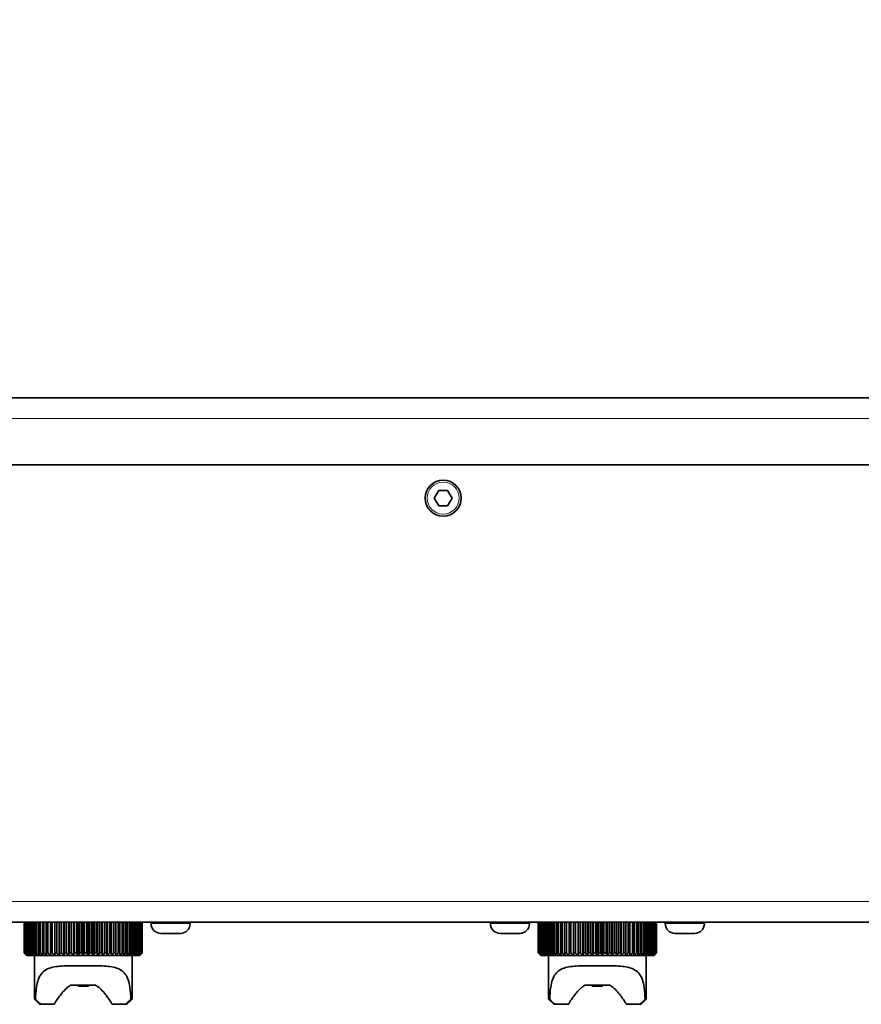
# Model space of a CAD drawing. Header units: millimetres. Extents: x 0 to 7128, y 0 to 5040.
# Tile 131 of 215: x 2258 to 2340, y 3915 to 4011. Entities that reach past the tile are written whole.
import ezdxf

# ---------------------------------------------------------------- set-up
doc = ezdxf.new("R2010")
doc.units = ezdxf.units.MM
doc.header["$LTSCALE"] = 12
doc.layers.add('Quote(ISO)', color=7, linetype='Continuous', lineweight=25, true_color=0x80ff00)
doc.layers.add('Spigoli tangenti visibili(ISO)', color=7, linetype='Continuous', lineweight=15, true_color=0x00803f)
doc.layers.add('Spigoli visibili(ISO)', color=7, linetype='Continuous', lineweight=35)
doc.styles.add('Corrente-BSI', font='arial.ttf')
doc.dimstyles.new('DEFAULT-ISO', dxfattribs={"dimscale": 12, "dimtxt": 3.5, "dimasz": 2.5, "dimexe": 1, "dimexo": 1, "dimgap": 0.762, "dimtad": 1, "dimtoh": 1, "dimrnd": 1e-08, "dimtxsty": 'Corrente-BSI', "dimcen": 0.09, "dimdle": 10, "dimclrd": 7, "dimclre": 7, "dimclrt": 7, "dimazin": 2, "dimtfac": 0.571429, "dimtmove": 0, "dimatfit": 3, "dimfxl": 1, "dimtolj": 1, "dimlwd": 5, "dimlwe": 5, "dimarcsym": 0})

# ---------------------------------------------------------------- blocks, each defined once
blk = doc.blocks.new('*D41')
at = {"layer": 'Defpoints', "color": 0, "linetype": 'Continuous', "transparency": 16777216}
for p in [(2528.216, 4576.753), (1422.047, 4196.283), (2528.216, 3952.753)]:
    blk.add_point(p, dxfattribs=at)
at = {"layer": 'Quote(ISO)', "color": 7, "linetype": 'Continuous', "lineweight": 5, "transparency": 16777216}
for p, q in [((1422.047, 4208.283), (1422.047, 4588.753)), ((2528.216, 3964.753), (2528.216, 4588.753)), ((1452.047, 4576.753), (2498.216, 4576.753))]:
    blk.add_line(p, q, dxfattribs=at)
at = {"layer": 'Quote(ISO)', "color": 7, "linetype": 'Continuous', "transparency": 16777216}
for points in [[(1452.047, 4581.753), (1452.047, 4571.753), (1422.047, 4576.753)], [(2498.216, 4581.753), (2498.216, 4571.753), (2528.216, 4576.753)]]:
    blk.add_solid(points, dxfattribs=at)
at = {"layer": 'Quote(ISO)', "color": 7, "linetype": 'Continuous', "lineweight": 9, "transparency": 16777216, "insert": (1975.131, 4648.515), "char_height": 42, "attachment_point": 5, "style": 'Corrente-BSI'}
blk.add_mtext('\\A1; \\fArial|b0|i0;2500mm\\P\\fArial|b0|i0;Room to be left for Sprayheads extraction', dxfattribs=at)

msp = doc.modelspace()

# ---------------------------------------------------------------- linework, layer by layer
at = {"layer": 'Spigoli tangenti visibili(ISO)'}
for p, q in [((2381.297, 3972.033), (2005.297, 3972.033)), ((2408.547, 3925.033), (1497.047, 3925.033)), ((2271.147, 3922.883), (2274.947, 3922.883)), ((2304.147, 3922.883), (2307.947, 3922.883)), ((2321.147, 3922.883), (2324.947, 3922.883))]:
    msp.add_line(p, q, dxfattribs=at)
msp.add_circle((2299.547, 3964.283), 1.55, dxfattribs=at)
at = {"layer": 'Spigoli visibili(ISO)'}
for p, q in [((2381.297, 3974.033), (2005.297, 3974.033)), ((2379.797, 3967.533), (2006.797, 3967.533)), ((2298.681, 3964.283), (2299.114, 3965.033)), ((2299.114, 3963.533), (2298.681, 3964.283)), ((2299.114, 3965.033), (2299.98, 3965.033)), ((2299.98, 3965.033), (2300.413, 3964.283)), ((2300.413, 3964.283), (2299.98, 3963.533)), ((2299.98, 3963.533), (2299.114, 3963.533)), ((2408.547, 3923.033), (1497.047, 3923.033)), ((2258.798, 3923.033), (2258.798, 3920.033)), ((2258.807, 3920.033), (2258.807, 3923.033)), ((2258.832, 3923.033), (2258.832, 3920.033)), ((2258.859, 3920.033), (2258.859, 3923.033)), ((2258.909, 3923.033), (2258.909, 3920.033)), ((2258.953, 3920.033), (2258.953, 3923.033)), ((2259.029, 3923.033), (2259.029, 3920.033)), ((2259.091, 3920.033), (2259.091, 3923.033)), ((2259.191, 3923.033), (2259.191, 3920.033)), ((2259.27, 3920.033), (2259.27, 3923.033)), ((2259.394, 3923.033), (2259.394, 3920.033)), ((2259.489, 3920.033), (2259.489, 3923.033)), ((2259.636, 3923.033), (2259.636, 3920.033)), ((2259.747, 3920.033), (2259.747, 3923.033)), ((2259.916, 3923.033), (2259.916, 3920.033)), ((2260.041, 3920.033), (2260.041, 3923.033)), ((2260.23, 3923.033), (2260.23, 3920.033)), ((2260.369, 3920.033), (2260.369, 3923.033)), ((2260.578, 3923.033), (2260.578, 3920.033)), ((2260.73, 3920.033), (2260.73, 3923.033)), ((2260.956, 3923.033), (2260.956, 3920.033)), ((2261.119, 3920.033), (2261.119, 3923.033)), ((2261.361, 3923.033), (2261.361, 3920.033)), ((2261.534, 3920.033), (2261.534, 3923.033)), ((2261.79, 3923.033), (2261.79, 3920.033)), ((2261.973, 3920.033), (2261.973, 3923.033)), ((2262.222, 3919.783), (2262.222, 3923.033)), ((2262.24, 3923.033), (2262.24, 3920.033)), ((2262.43, 3920.033), (2262.43, 3923.033)), ((2262.666, 3919.783), (2262.666, 3923.033)), ((2262.708, 3923.033), (2262.708, 3920.033)), ((2262.905, 3920.033), (2262.905, 3923.033)), ((2263.123, 3919.783), (2263.123, 3923.033)), ((2263.19, 3923.033), (2263.19, 3920.033)), ((2263.391, 3920.033), (2263.391, 3923.033)), ((2263.592, 3919.783), (2263.592, 3923.033)), ((2263.682, 3923.033), (2263.682, 3920.033)), ((2263.886, 3920.033), (2263.886, 3923.033)), ((2264.067, 3919.783), (2264.067, 3923.033)), ((2264.181, 3923.033), (2264.181, 3920.033)), ((2264.387, 3920.033), (2264.387, 3923.033)), ((2264.547, 3919.783), (2264.547, 3923.033)), ((2264.682, 3923.033), (2264.682, 3920.033)), ((2264.888, 3920.033), (2264.888, 3923.033)), ((2265.026, 3919.783), (2265.026, 3923.033)), ((2265.183, 3923.033), (2265.183, 3920.033)), ((2265.387, 3920.033), (2265.387, 3923.033)), ((2265.502, 3919.783), (2265.502, 3923.033)), ((2265.678, 3923.033), (2265.678, 3920.033)), ((2265.88, 3920.033), (2265.88, 3923.033)), ((2265.97, 3919.783), (2265.97, 3923.033)), ((2266.165, 3923.033), (2266.165, 3920.033)), ((2266.362, 3920.033), (2266.362, 3923.033)), ((2266.428, 3919.783), (2266.428, 3923.033)), ((2266.64, 3923.033), (2266.64, 3920.033)), ((2266.831, 3920.033), (2266.831, 3923.033)), ((2266.871, 3919.783), (2266.871, 3923.033)), ((2267.099, 3923.033), (2267.099, 3920.033)), ((2267.282, 3920.033), (2267.282, 3923.033)), ((2267.297, 3919.783), (2267.297, 3923.033)), ((2267.538, 3923.033), (2267.538, 3920.033)), ((2267.712, 3920.033), (2267.712, 3923.033)), ((2267.955, 3923.033), (2267.955, 3920.033)), ((2268.119, 3920.033), (2268.119, 3923.033)), ((2268.346, 3923.033), (2268.346, 3920.033)), ((2268.498, 3920.033), (2268.498, 3923.033)), ((2268.707, 3923.033), (2268.707, 3920.033)), ((2268.847, 3920.033), (2268.847, 3923.033)), ((2269.037, 3923.033), (2269.037, 3920.033)), ((2269.163, 3920.033), (2269.163, 3923.033)), ((2269.333, 3923.033), (2269.333, 3920.033)), ((2269.444, 3920.033), (2269.444, 3923.033)), ((2269.593, 3923.033), (2269.593, 3920.033)), ((2269.688, 3920.033), (2269.688, 3923.033)), ((2269.814, 3923.033), (2269.814, 3920.033)), ((2269.893, 3920.033), (2269.893, 3923.033)), ((2269.995, 3923.033), (2269.995, 3920.033)), ((2270.057, 3920.033), (2270.057, 3923.033)), ((2270.134, 3923.033), (2270.134, 3920.033)), ((2270.179, 3920.033), (2270.179, 3923.033)), ((2270.231, 3923.033), (2270.231, 3920.033)), ((2270.259, 3920.033), (2270.259, 3923.033)), ((2270.285, 3923.033), (2270.285, 3920.033)), ((2270.295, 3923.033), (2270.295, 3920.033)), ((2270.295, 3920.033), (2270.295, 3923.033)), ((2271.147, 3922.883), (2271.147, 3923.033)), ((2274.947, 3922.883), (2274.947, 3923.033)), ((2304.147, 3922.883), (2304.147, 3923.033)), ((2307.947, 3922.883), (2307.947, 3923.033)), ((2308.798, 3923.033), (2308.798, 3920.033)), ((2308.807, 3920.033), (2308.807, 3923.033)), ((2308.832, 3923.033), (2308.832, 3920.033)), ((2308.859, 3920.033), (2308.859, 3923.033)), ((2308.909, 3923.033), (2308.909, 3920.033)), ((2308.953, 3920.033), (2308.953, 3923.033)), ((2309.029, 3923.033), (2309.029, 3920.033)), ((2309.091, 3920.033), (2309.091, 3923.033)), ((2309.191, 3923.033), (2309.191, 3920.033)), ((2309.27, 3920.033), (2309.27, 3923.033)), ((2309.394, 3923.033), (2309.394, 3920.033)), ((2309.489, 3920.033), (2309.489, 3923.033)), ((2309.636, 3923.033), (2309.636, 3920.033)), ((2309.747, 3920.033), (2309.747, 3923.033)), ((2309.916, 3923.033), (2309.916, 3920.033)), ((2310.041, 3920.033), (2310.041, 3923.033)), ((2310.23, 3923.033), (2310.23, 3920.033)), ((2310.369, 3920.033), (2310.369, 3923.033)), ((2310.578, 3923.033), (2310.578, 3920.033)), ((2310.73, 3920.033), (2310.73, 3923.033)), ((2310.956, 3923.033), (2310.956, 3920.033)), ((2311.119, 3920.033), (2311.119, 3923.033)), ((2311.361, 3923.033), (2311.361, 3920.033)), ((2311.534, 3920.033), (2311.534, 3923.033)), ((2311.79, 3923.033), (2311.79, 3920.033)), ((2311.973, 3920.033), (2311.973, 3923.033)), ((2312.222, 3919.783), (2312.222, 3923.033)), ((2312.24, 3923.033), (2312.24, 3920.033)), ((2312.43, 3920.033), (2312.43, 3923.033)), ((2312.666, 3919.783), (2312.666, 3923.033)), ((2312.708, 3923.033), (2312.708, 3920.033)), ((2312.905, 3920.033), (2312.905, 3923.033)), ((2313.123, 3919.783), (2313.123, 3923.033)), ((2313.19, 3923.033), (2313.19, 3920.033)), ((2313.391, 3920.033), (2313.391, 3923.033)), ((2313.592, 3919.783), (2313.592, 3923.033)), ((2313.682, 3923.033), (2313.682, 3920.033)), ((2313.886, 3920.033), (2313.886, 3923.033)), ((2314.067, 3919.783), (2314.067, 3923.033)), ((2314.181, 3923.033), (2314.181, 3920.033)), ((2314.387, 3920.033), (2314.387, 3923.033)), ((2314.547, 3919.783), (2314.547, 3923.033)), ((2314.682, 3923.033), (2314.682, 3920.033)), ((2314.888, 3920.033), (2314.888, 3923.033)), ((2315.026, 3919.783), (2315.026, 3923.033)), ((2315.183, 3923.033), (2315.183, 3920.033)), ((2315.387, 3920.033), (2315.387, 3923.033)), ((2315.502, 3919.783), (2315.502, 3923.033)), ((2315.678, 3923.033), (2315.678, 3920.033)), ((2315.88, 3920.033), (2315.88, 3923.033)), ((2315.97, 3919.783), (2315.97, 3923.033)), ((2316.165, 3923.033), (2316.165, 3920.033)), ((2316.362, 3920.033), (2316.362, 3923.033)), ((2316.428, 3919.783), (2316.428, 3923.033)), ((2316.64, 3923.033), (2316.64, 3920.033)), ((2316.831, 3920.033), (2316.831, 3923.033)), ((2316.871, 3919.783), (2316.871, 3923.033)), ((2317.099, 3923.033), (2317.099, 3920.033)), ((2317.282, 3920.033), (2317.282, 3923.033)), ((2317.297, 3919.783), (2317.297, 3923.033)), ((2317.538, 3923.033), (2317.538, 3920.033)), ((2317.712, 3920.033), (2317.712, 3923.033)), ((2317.955, 3923.033), (2317.955, 3920.033)), ((2318.119, 3920.033), (2318.119, 3923.033)), ((2318.346, 3923.033), (2318.346, 3920.033)), ((2318.498, 3920.033), (2318.498, 3923.033)), ((2318.707, 3923.033), (2318.707, 3920.033)), ((2318.847, 3920.033), (2318.847, 3923.033)), ((2319.037, 3923.033), (2319.037, 3920.033)), ((2319.163, 3920.033), (2319.163, 3923.033)), ((2319.333, 3923.033), (2319.333, 3920.033)), ((2319.444, 3920.033), (2319.444, 3923.033)), ((2319.593, 3923.033), (2319.593, 3920.033)), ((2319.688, 3920.033), (2319.688, 3923.033)), ((2319.814, 3923.033), (2319.814, 3920.033)), ((2319.893, 3920.033), (2319.893, 3923.033)), ((2319.995, 3923.033), (2319.995, 3920.033)), ((2320.057, 3920.033), (2320.057, 3923.033)), ((2320.134, 3923.033), (2320.134, 3920.033)), ((2320.179, 3920.033), (2320.179, 3923.033)), ((2320.231, 3923.033), (2320.231, 3920.033)), ((2320.259, 3920.033), (2320.259, 3923.033)), ((2320.285, 3923.033), (2320.285, 3920.033)), ((2320.295, 3923.033), (2320.295, 3920.033)), ((2320.295, 3920.033), (2320.295, 3923.033)), ((2321.147, 3922.883), (2321.147, 3923.033)), ((2324.947, 3922.883), (2324.947, 3923.033)), ((2273.997, 3921.933), (2272.097, 3921.933)), ((2306.997, 3921.933), (2305.097, 3921.933)), ((2323.997, 3921.933), (2322.097, 3921.933)), ((2258.798, 3920.033), (2258.807, 3920.033)), ((2258.832, 3920.033), (2258.859, 3920.033)), ((2258.909, 3920.033), (2258.953, 3920.033)), ((2259.029, 3920.033), (2259.091, 3920.033)), ((2259.191, 3920.033), (2259.27, 3920.033)), ((2259.394, 3920.033), (2259.489, 3920.033)), ((2259.636, 3920.033), (2259.747, 3920.033)), ((2259.916, 3920.033), (2260.041, 3920.033)), ((2260.23, 3920.033), (2260.369, 3920.033)), ((2260.578, 3920.033), (2260.73, 3920.033)), ((2260.956, 3920.033), (2261.119, 3920.033)), ((2261.361, 3920.033), (2261.534, 3920.033)), ((2261.79, 3920.033), (2261.973, 3920.033)), ((2262.24, 3920.033), (2262.43, 3920.033)), ((2262.708, 3920.033), (2262.905, 3920.033)), ((2263.19, 3920.033), (2263.391, 3920.033)), ((2263.682, 3920.033), (2263.886, 3920.033)), ((2264.181, 3920.033), (2264.387, 3920.033)), ((2264.682, 3920.033), (2264.888, 3920.033)), ((2265.183, 3920.033), (2265.387, 3920.033)), ((2265.678, 3920.033), (2265.88, 3920.033)), ((2266.165, 3920.033), (2266.362, 3920.033)), ((2266.64, 3920.033), (2266.831, 3920.033)), ((2267.099, 3920.033), (2267.282, 3920.033)), ((2267.538, 3920.033), (2267.712, 3920.033)), ((2267.955, 3920.033), (2268.119, 3920.033)), ((2268.346, 3920.033), (2268.498, 3920.033)), ((2268.707, 3920.033), (2268.847, 3920.033)), ((2269.037, 3920.033), (2269.163, 3920.033)), ((2269.333, 3920.033), (2269.444, 3920.033)), ((2269.593, 3920.033), (2269.688, 3920.033)), ((2269.814, 3920.033), (2269.893, 3920.033)), ((2269.995, 3920.033), (2270.057, 3920.033)), ((2270.134, 3920.033), (2270.179, 3920.033)), ((2270.231, 3920.033), (2270.259, 3920.033)), ((2270.285, 3920.033), (2270.295, 3920.033)), ((2308.798, 3920.033), (2308.807, 3920.033)), ((2308.832, 3920.033), (2308.859, 3920.033)), ((2308.909, 3920.033), (2308.953, 3920.033)), ((2309.029, 3920.033), (2309.091, 3920.033)), ((2309.191, 3920.033), (2309.27, 3920.033)), ((2309.394, 3920.033), (2309.489, 3920.033)), ((2309.636, 3920.033), (2309.747, 3920.033)), ((2309.916, 3920.033), (2310.041, 3920.033)), ((2310.23, 3920.033), (2310.369, 3920.033)), ((2310.578, 3920.033), (2310.73, 3920.033)), ((2310.956, 3920.033), (2311.119, 3920.033)), ((2311.361, 3920.033), (2311.534, 3920.033)), ((2311.79, 3920.033), (2311.973, 3920.033)), ((2312.24, 3920.033), (2312.43, 3920.033)), ((2312.708, 3920.033), (2312.905, 3920.033)), ((2313.19, 3920.033), (2313.391, 3920.033)), ((2313.682, 3920.033), (2313.886, 3920.033)), ((2314.181, 3920.033), (2314.387, 3920.033)), ((2314.682, 3920.033), (2314.888, 3920.033)), ((2315.183, 3920.033), (2315.387, 3920.033)), ((2315.678, 3920.033), (2315.88, 3920.033)), ((2316.165, 3920.033), (2316.362, 3920.033)), ((2316.64, 3920.033), (2316.831, 3920.033)), ((2317.099, 3920.033), (2317.282, 3920.033)), ((2317.538, 3920.033), (2317.712, 3920.033)), ((2317.955, 3920.033), (2318.119, 3920.033)), ((2318.346, 3920.033), (2318.498, 3920.033)), ((2318.707, 3920.033), (2318.847, 3920.033)), ((2319.037, 3920.033), (2319.163, 3920.033)), ((2319.333, 3920.033), (2319.444, 3920.033)), ((2319.593, 3920.033), (2319.688, 3920.033)), ((2319.814, 3920.033), (2319.893, 3920.033)), ((2319.995, 3920.033), (2320.057, 3920.033)), ((2320.134, 3920.033), (2320.179, 3920.033)), ((2320.231, 3920.033), (2320.259, 3920.033)), ((2320.285, 3920.033), (2320.295, 3920.033)), ((2259.068, 3919.783), (2259.047, 3919.783)), ((2259.13, 3919.783), (2259.068, 3919.783)), ((2259.234, 3919.783), (2259.13, 3919.783)), ((2259.379, 3919.783), (2259.234, 3919.783)), ((2259.562, 3919.783), (2259.379, 3919.783)), ((2259.784, 3919.783), (2259.562, 3919.783)), ((2260.041, 3919.783), (2259.784, 3919.783)), ((2259.797, 3919.783), (2259.797, 3915.533)), ((2260.334, 3919.783), (2260.041, 3919.783)), ((2260.658, 3919.783), (2260.334, 3919.783)), ((2261.011, 3919.783), (2260.658, 3919.783)), ((2261.392, 3919.783), (2261.011, 3919.783)), ((2261.797, 3919.783), (2261.392, 3919.783)), ((2262.222, 3919.783), (2261.797, 3919.783)), ((2262.666, 3919.783), (2262.222, 3919.783)), ((2263.123, 3919.783), (2262.666, 3919.783)), ((2263.592, 3919.783), (2263.123, 3919.783)), ((2264.067, 3919.783), (2263.592, 3919.783)), ((2264.547, 3919.783), (2264.067, 3919.783)), ((2265.026, 3919.783), (2264.547, 3919.783)), ((2265.502, 3919.783), (2265.026, 3919.783)), ((2265.97, 3919.783), (2265.502, 3919.783)), ((2266.428, 3919.783), (2265.97, 3919.783)), ((2266.871, 3919.783), (2266.428, 3919.783)), ((2267.297, 3919.783), (2266.871, 3919.783)), ((2267.701, 3919.783), (2267.297, 3919.783)), ((2268.082, 3919.783), (2267.701, 3919.783)), ((2268.436, 3919.783), (2268.082, 3919.783)), ((2268.76, 3919.783), (2268.436, 3919.783)), ((2269.052, 3919.783), (2268.76, 3919.783)), ((2269.31, 3919.783), (2269.052, 3919.783)), ((2269.297, 3919.783), (2269.297, 3915.533)), ((2269.532, 3919.783), (2269.31, 3919.783)), ((2269.715, 3919.783), (2269.532, 3919.783)), ((2269.859, 3919.783), (2269.715, 3919.783)), ((2269.963, 3919.783), (2269.859, 3919.783)), ((2270.026, 3919.783), (2269.963, 3919.783)), ((2270.047, 3919.783), (2270.026, 3919.783)), ((2309.068, 3919.783), (2309.047, 3919.783)), ((2309.13, 3919.783), (2309.068, 3919.783)), ((2309.234, 3919.783), (2309.13, 3919.783)), ((2309.379, 3919.783), (2309.234, 3919.783)), ((2309.562, 3919.783), (2309.379, 3919.783)), ((2309.784, 3919.783), (2309.562, 3919.783)), ((2310.041, 3919.783), (2309.784, 3919.783)), ((2309.797, 3919.783), (2309.797, 3915.533)), ((2310.334, 3919.783), (2310.041, 3919.783)), ((2310.658, 3919.783), (2310.334, 3919.783)), ((2311.011, 3919.783), (2310.658, 3919.783)), ((2311.392, 3919.783), (2311.011, 3919.783)), ((2311.797, 3919.783), (2311.392, 3919.783)), ((2312.222, 3919.783), (2311.797, 3919.783)), ((2312.666, 3919.783), (2312.222, 3919.783)), ((2313.123, 3919.783), (2312.666, 3919.783)), ((2313.592, 3919.783), (2313.123, 3919.783)), ((2314.067, 3919.783), (2313.592, 3919.783)), ((2314.547, 3919.783), (2314.067, 3919.783)), ((2315.026, 3919.783), (2314.547, 3919.783)), ((2315.502, 3919.783), (2315.026, 3919.783)), ((2315.97, 3919.783), (2315.502, 3919.783)), ((2316.428, 3919.783), (2315.97, 3919.783)), ((2316.871, 3919.783), (2316.428, 3919.783)), ((2317.297, 3919.783), (2316.871, 3919.783)), ((2317.701, 3919.783), (2317.297, 3919.783)), ((2318.082, 3919.783), (2317.701, 3919.783)), ((2318.436, 3919.783), (2318.082, 3919.783)), ((2318.76, 3919.783), (2318.436, 3919.783)), ((2319.052, 3919.783), (2318.76, 3919.783)), ((2319.31, 3919.783), (2319.052, 3919.783)), ((2319.297, 3919.783), (2319.297, 3915.533)), ((2319.532, 3919.783), (2319.31, 3919.783)), ((2319.715, 3919.783), (2319.532, 3919.783)), ((2319.859, 3919.783), (2319.715, 3919.783)), ((2319.963, 3919.783), (2319.859, 3919.783)), ((2320.026, 3919.783), (2319.963, 3919.783)), ((2320.047, 3919.783), (2320.026, 3919.783)), ((2265.779, 3916.883), (2263.315, 3916.883)), ((2264.047, 3916.783), (2264.047, 3916.883)), ((2264.047, 3916.783), (2265.047, 3916.783)), ((2265.047, 3916.783), (2265.047, 3916.883)), ((2315.779, 3916.883), (2313.315, 3916.883)), ((2314.047, 3916.783), (2314.047, 3916.883)), ((2314.047, 3916.783), (2315.047, 3916.783)), ((2315.047, 3916.783), (2315.047, 3916.883)), ((2259.797, 3915.533), (2259.911, 3915.533)), ((2260.297, 3915.033), (2259.797, 3915.533)), ((2268.797, 3915.033), (2269.297, 3915.533)), ((2269.183, 3915.533), (2269.297, 3915.533)), ((2309.797, 3915.533), (2309.911, 3915.533)), ((2310.297, 3915.033), (2309.797, 3915.533)), ((2318.797, 3915.033), (2319.297, 3915.533)), ((2319.183, 3915.533), (2319.297, 3915.533)), ((2260.416, 3915.033), (2260.297, 3915.033)), ((2261.718, 3915.033), (2260.416, 3915.033)), ((2268.678, 3915.033), (2267.375, 3915.033)), ((2268.797, 3915.033), (2268.678, 3915.033)), ((2310.416, 3915.033), (2310.297, 3915.033)), ((2311.718, 3915.033), (2310.416, 3915.033)), ((2318.678, 3915.033), (2317.375, 3915.033)), ((2318.797, 3915.033), (2318.678, 3915.033))]:
    msp.add_line(p, q, dxfattribs=at)
msp.add_circle((2299.547, 3964.283), 1.75, dxfattribs=at)
for centre, start, end in [((2272.097, 3922.883), 180, 270), ((2273.997, 3922.883), 270, 0), ((2305.097, 3922.883), 180, 270), ((2306.997, 3922.883), 270, 0), ((2322.097, 3922.883), 180, 270), ((2323.997, 3922.883), 270, 0)]:
    msp.add_arc(centre, 0.95, start, end, dxfattribs=at)
for points, weights in [([(2258.798, 3920.033), (2258.925, 3919.904), (2259.047, 3919.783)], [1.02783003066, 1.02443298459, 1.02040153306]), ([(2259.068, 3919.783), (2258.94, 3919.904), (2258.807, 3920.033)], [1.02194507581, 1.02622534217, 1.02981488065]), ([(2258.832, 3920.033), (2258.953, 3919.904), (2259.068, 3919.783)], [1.02783003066, 1.02443298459, 1.02040153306]), ([(2259.13, 3919.783), (2258.997, 3919.904), (2258.859, 3920.033)], [1.02194507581, 1.02622534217, 1.02981488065]), ([(2258.909, 3920.033), (2259.022, 3919.904), (2259.13, 3919.783)], [1.02783003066, 1.02443298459, 1.02040153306]), ([(2259.234, 3919.783), (2259.097, 3919.904), (2258.953, 3920.033)], [1.02194507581, 1.02622534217, 1.02981488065]), ([(2259.029, 3920.033), (2259.134, 3919.904), (2259.234, 3919.783)], [1.02783003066, 1.02443298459, 1.02040153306]), ([(2259.379, 3919.783), (2259.238, 3919.904), (2259.091, 3920.033)], [1.02194507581, 1.02622534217, 1.02981488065]), ([(2259.191, 3920.033), (2259.287, 3919.904), (2259.379, 3919.783)], [1.02783003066, 1.02443298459, 1.02040153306]), ([(2259.562, 3919.783), (2259.419, 3919.904), (2259.27, 3920.033)], [1.02194507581, 1.02622534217, 1.02981488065]), ([(2259.394, 3920.033), (2259.48, 3919.904), (2259.562, 3919.783)], [1.02783003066, 1.02443298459, 1.02040153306]), ([(2259.784, 3919.783), (2259.64, 3919.904), (2259.489, 3920.033)], [1.02194507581, 1.02622534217, 1.02981488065]), ([(2259.636, 3920.033), (2259.712, 3919.904), (2259.784, 3919.783)], [1.02783003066, 1.02443298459, 1.02040153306]), ([(2260.041, 3919.783), (2259.897, 3919.904), (2259.747, 3920.033)], [1.02194507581, 1.02622534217, 1.02981488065]), ([(2259.916, 3920.033), (2259.98, 3919.904), (2260.041, 3919.783)], [1.02783003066, 1.02443298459, 1.02040153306]), ([(2260.334, 3919.783), (2260.19, 3919.904), (2260.041, 3920.033)], [1.02194507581, 1.02622534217, 1.02981488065]), ([(2260.23, 3920.033), (2260.283, 3919.904), (2260.334, 3919.783)], [1.02783003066, 1.02443298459, 1.02040153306]), ([(2260.658, 3919.783), (2260.517, 3919.904), (2260.369, 3920.033)], [1.02194507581, 1.02622534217, 1.02981488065]), ([(2260.578, 3920.033), (2260.619, 3919.904), (2260.658, 3919.783)], [1.02783003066, 1.02443298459, 1.02040153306]), ([(2261.011, 3919.783), (2260.874, 3919.904), (2260.73, 3920.033)], [1.02194507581, 1.02622534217, 1.02981488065]), ([(2260.956, 3920.033), (2260.984, 3919.904), (2261.011, 3919.783)], [1.02783003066, 1.02443298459, 1.02040153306]), ([(2261.392, 3919.783), (2261.259, 3919.904), (2261.119, 3920.033)], [1.02194507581, 1.02622534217, 1.02981488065]), ([(2261.361, 3920.033), (2261.377, 3919.904), (2261.392, 3919.783)], [1.02783003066, 1.02443298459, 1.02040153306]), ([(2261.797, 3919.783), (2261.668, 3919.904), (2261.534, 3920.033)], [1.02194507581, 1.02622534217, 1.02981488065]), ([(2261.79, 3920.033), (2261.793, 3919.904), (2261.797, 3919.783)], [1.02783003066, 1.02443298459, 1.02040153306]), ([(2262.222, 3919.783), (2262.1, 3919.904), (2261.973, 3920.033)], [1.02194507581, 1.02622534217, 1.02981488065]), ([(2262.24, 3920.033), (2262.231, 3919.904), (2262.222, 3919.783)], [1.02783003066, 1.02443298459, 1.02040153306]), ([(2262.666, 3919.783), (2262.551, 3919.904), (2262.43, 3920.033)], [1.02194507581, 1.02622534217, 1.02981488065]), ([(2262.708, 3920.033), (2262.686, 3919.904), (2262.666, 3919.783)], [1.02783003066, 1.02443298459, 1.02040153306]), ([(2263.123, 3919.783), (2263.016, 3919.904), (2262.905, 3920.033)], [1.02194507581, 1.02622534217, 1.02981488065]), ([(2263.19, 3920.033), (2263.156, 3919.904), (2263.123, 3919.783)], [1.02783003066, 1.02443298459, 1.02040153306]), ([(2263.592, 3919.783), (2263.494, 3919.904), (2263.391, 3920.033)], [1.02194507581, 1.02622534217, 1.02981488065]), ([(2263.682, 3920.033), (2263.636, 3919.904), (2263.592, 3919.783)], [1.02783003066, 1.02443298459, 1.02040153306]), ([(2264.067, 3919.783), (2263.979, 3919.904), (2263.886, 3920.033)], [1.02194507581, 1.02622534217, 1.02981488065]), ([(2264.181, 3920.033), (2264.123, 3919.904), (2264.067, 3919.783)], [1.02783003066, 1.02443298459, 1.02040153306]), ([(2264.547, 3919.783), (2264.469, 3919.904), (2264.387, 3920.033)], [1.02194507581, 1.02622534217, 1.02981488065]), ([(2264.682, 3920.033), (2264.613, 3919.904), (2264.547, 3919.783)], [1.02783003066, 1.02443298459, 1.02040153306]), ([(2265.026, 3919.783), (2264.959, 3919.904), (2264.888, 3920.033)], [1.02194507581, 1.02622534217, 1.02981488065]), ([(2265.183, 3920.033), (2265.103, 3919.904), (2265.026, 3919.783)], [1.02783003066, 1.02443298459, 1.02040153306]), ([(2265.502, 3919.783), (2265.446, 3919.904), (2265.387, 3920.033)], [1.02194507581, 1.02622534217, 1.02981488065]), ([(2265.678, 3920.033), (2265.588, 3919.904), (2265.502, 3919.783)], [1.02783003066, 1.02443298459, 1.02040153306]), ([(2265.97, 3919.783), (2265.926, 3919.904), (2265.88, 3920.033)], [1.02194507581, 1.02622534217, 1.02981488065]), ([(2266.165, 3920.033), (2266.066, 3919.904), (2265.97, 3919.783)], [1.02783003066, 1.02443298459, 1.02040153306]), ([(2266.428, 3919.783), (2266.396, 3919.904), (2266.362, 3920.033)], [1.02194507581, 1.02622534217, 1.02981488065]), ([(2266.64, 3920.033), (2266.532, 3919.904), (2266.428, 3919.783)], [1.02783003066, 1.02443298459, 1.02040153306]), ([(2266.871, 3919.783), (2266.851, 3919.904), (2266.831, 3920.033)], [1.02194507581, 1.02622534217, 1.02981488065]), ([(2267.099, 3920.033), (2266.983, 3919.904), (2266.871, 3919.783)], [1.02783003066, 1.02443298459, 1.02040153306]), ([(2267.297, 3919.783), (2267.29, 3919.904), (2267.282, 3920.033)], [1.02194507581, 1.02622534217, 1.02981488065]), ([(2267.538, 3920.033), (2267.415, 3919.904), (2267.297, 3919.783)], [1.02783003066, 1.02443298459, 1.02040153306]), ([(2267.701, 3919.783), (2267.707, 3919.904), (2267.712, 3920.033)], [1.02194507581, 1.02622534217, 1.02981488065]), ([(2267.955, 3920.033), (2267.825, 3919.904), (2267.701, 3919.783)], [1.02783003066, 1.02443298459, 1.02040153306]), ([(2268.082, 3919.783), (2268.1, 3919.904), (2268.119, 3920.033)], [1.02194507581, 1.02622534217, 1.02981488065]), ([(2268.346, 3920.033), (2268.211, 3919.904), (2268.082, 3919.783)], [1.02783003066, 1.02443298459, 1.02040153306]), ([(2268.436, 3919.783), (2268.466, 3919.904), (2268.498, 3920.033)], [1.02194507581, 1.02622534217, 1.02981488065]), ([(2268.707, 3920.033), (2268.569, 3919.904), (2268.436, 3919.783)], [1.02783003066, 1.02443298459, 1.02040153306]), ([(2268.76, 3919.783), (2268.803, 3919.904), (2268.847, 3920.033)], [1.02194507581, 1.02622534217, 1.02981488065]), ([(2269.037, 3920.033), (2268.896, 3919.904), (2268.76, 3919.783)], [1.02783003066, 1.02443298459, 1.02040153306]), ([(2269.052, 3919.783), (2269.106, 3919.904), (2269.163, 3920.033)], [1.02194507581, 1.02622534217, 1.02981488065]), ([(2269.333, 3920.033), (2269.19, 3919.904), (2269.052, 3919.783)], [1.02783003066, 1.02443298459, 1.02040153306]), ([(2269.31, 3919.783), (2269.376, 3919.904), (2269.444, 3920.033)], [1.02194507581, 1.02622534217, 1.02981488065]), ([(2269.593, 3920.033), (2269.448, 3919.904), (2269.31, 3919.783)], [1.02783003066, 1.02443298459, 1.02040153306]), ([(2269.532, 3919.783), (2269.608, 3919.904), (2269.688, 3920.033)], [1.02194507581, 1.02622534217, 1.02981488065]), ([(2269.814, 3920.033), (2269.67, 3919.904), (2269.532, 3919.783)], [1.02783003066, 1.02443298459, 1.02040153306]), ([(2269.715, 3919.783), (2269.802, 3919.904), (2269.893, 3920.033)], [1.02194507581, 1.02622534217, 1.02981488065]), ([(2269.995, 3920.033), (2269.852, 3919.904), (2269.715, 3919.783)], [1.02783003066, 1.02443298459, 1.02040153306]), ([(2269.859, 3919.783), (2269.956, 3919.904), (2270.057, 3920.033)], [1.02194507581, 1.02622534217, 1.02981488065]), ([(2270.134, 3920.033), (2269.994, 3919.904), (2269.859, 3919.783)], [1.02783003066, 1.02443298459, 1.02040153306]), ([(2269.963, 3919.783), (2270.069, 3919.904), (2270.179, 3920.033)], [1.02194507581, 1.02622534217, 1.02981488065]), ([(2270.231, 3920.033), (2270.094, 3919.904), (2269.963, 3919.783)], [1.02783003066, 1.02443298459, 1.02040153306]), ([(2270.026, 3919.783), (2270.14, 3919.904), (2270.259, 3920.033)], [1.02194507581, 1.02622534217, 1.02981488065]), ([(2270.285, 3920.033), (2270.153, 3919.904), (2270.026, 3919.783)], [1.02783003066, 1.02443298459, 1.02040153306]), ([(2270.295, 3920.033), (2270.168, 3919.904), (2270.047, 3919.783)], [1.02783003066, 1.02443298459, 1.02040153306]), ([(2270.047, 3919.783), (2270.168, 3919.904), (2270.295, 3920.033)], [1.02194507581, 1.02622534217, 1.02981488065]), ([(2308.798, 3920.033), (2308.925, 3919.904), (2309.047, 3919.783)], [1.02783003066, 1.02443298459, 1.02040153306]), ([(2309.068, 3919.783), (2308.94, 3919.904), (2308.807, 3920.033)], [1.02194507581, 1.02622534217, 1.02981488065]), ([(2308.832, 3920.033), (2308.953, 3919.904), (2309.068, 3919.783)], [1.02783003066, 1.02443298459, 1.02040153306]), ([(2309.13, 3919.783), (2308.997, 3919.904), (2308.859, 3920.033)], [1.02194507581, 1.02622534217, 1.02981488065]), ([(2308.909, 3920.033), (2309.022, 3919.904), (2309.13, 3919.783)], [1.02783003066, 1.02443298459, 1.02040153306]), ([(2309.234, 3919.783), (2309.097, 3919.904), (2308.953, 3920.033)], [1.02194507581, 1.02622534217, 1.02981488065]), ([(2309.029, 3920.033), (2309.134, 3919.904), (2309.234, 3919.783)], [1.02783003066, 1.02443298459, 1.02040153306]), ([(2309.379, 3919.783), (2309.238, 3919.904), (2309.091, 3920.033)], [1.02194507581, 1.02622534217, 1.02981488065]), ([(2309.191, 3920.033), (2309.287, 3919.904), (2309.379, 3919.783)], [1.02783003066, 1.02443298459, 1.02040153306]), ([(2309.562, 3919.783), (2309.419, 3919.904), (2309.27, 3920.033)], [1.02194507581, 1.02622534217, 1.02981488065]), ([(2309.394, 3920.033), (2309.48, 3919.904), (2309.562, 3919.783)], [1.02783003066, 1.02443298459, 1.02040153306]), ([(2309.784, 3919.783), (2309.64, 3919.904), (2309.489, 3920.033)], [1.02194507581, 1.02622534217, 1.02981488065]), ([(2309.636, 3920.033), (2309.712, 3919.904), (2309.784, 3919.783)], [1.02783003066, 1.02443298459, 1.02040153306]), ([(2310.041, 3919.783), (2309.897, 3919.904), (2309.747, 3920.033)], [1.02194507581, 1.02622534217, 1.02981488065]), ([(2309.916, 3920.033), (2309.98, 3919.904), (2310.041, 3919.783)], [1.02783003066, 1.02443298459, 1.02040153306]), ([(2310.334, 3919.783), (2310.19, 3919.904), (2310.041, 3920.033)], [1.02194507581, 1.02622534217, 1.02981488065]), ([(2310.23, 3920.033), (2310.283, 3919.904), (2310.334, 3919.783)], [1.02783003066, 1.02443298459, 1.02040153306]), ([(2310.658, 3919.783), (2310.517, 3919.904), (2310.369, 3920.033)], [1.02194507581, 1.02622534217, 1.02981488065]), ([(2310.578, 3920.033), (2310.619, 3919.904), (2310.658, 3919.783)], [1.02783003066, 1.02443298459, 1.02040153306]), ([(2311.011, 3919.783), (2310.874, 3919.904), (2310.73, 3920.033)], [1.02194507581, 1.02622534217, 1.02981488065]), ([(2310.956, 3920.033), (2310.984, 3919.904), (2311.011, 3919.783)], [1.02783003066, 1.02443298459, 1.02040153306]), ([(2311.392, 3919.783), (2311.259, 3919.904), (2311.119, 3920.033)], [1.02194507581, 1.02622534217, 1.02981488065]), ([(2311.361, 3920.033), (2311.377, 3919.904), (2311.392, 3919.783)], [1.02783003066, 1.02443298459, 1.02040153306]), ([(2311.797, 3919.783), (2311.668, 3919.904), (2311.534, 3920.033)], [1.02194507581, 1.02622534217, 1.02981488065]), ([(2311.79, 3920.033), (2311.793, 3919.904), (2311.797, 3919.783)], [1.02783003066, 1.02443298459, 1.02040153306]), ([(2312.222, 3919.783), (2312.1, 3919.904), (2311.973, 3920.033)], [1.02194507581, 1.02622534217, 1.02981488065]), ([(2312.24, 3920.033), (2312.231, 3919.904), (2312.222, 3919.783)], [1.02783003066, 1.02443298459, 1.02040153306]), ([(2312.666, 3919.783), (2312.551, 3919.904), (2312.43, 3920.033)], [1.02194507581, 1.02622534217, 1.02981488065]), ([(2312.708, 3920.033), (2312.686, 3919.904), (2312.666, 3919.783)], [1.02783003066, 1.02443298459, 1.02040153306]), ([(2313.123, 3919.783), (2313.016, 3919.904), (2312.905, 3920.033)], [1.02194507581, 1.02622534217, 1.02981488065]), ([(2313.19, 3920.033), (2313.156, 3919.904), (2313.123, 3919.783)], [1.02783003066, 1.02443298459, 1.02040153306]), ([(2313.592, 3919.783), (2313.494, 3919.904), (2313.391, 3920.033)], [1.02194507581, 1.02622534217, 1.02981488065]), ([(2313.682, 3920.033), (2313.636, 3919.904), (2313.592, 3919.783)], [1.02783003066, 1.02443298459, 1.02040153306]), ([(2314.067, 3919.783), (2313.979, 3919.904), (2313.886, 3920.033)], [1.02194507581, 1.02622534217, 1.02981488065]), ([(2314.181, 3920.033), (2314.123, 3919.904), (2314.067, 3919.783)], [1.02783003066, 1.02443298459, 1.02040153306]), ([(2314.547, 3919.783), (2314.469, 3919.904), (2314.387, 3920.033)], [1.02194507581, 1.02622534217, 1.02981488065]), ([(2314.682, 3920.033), (2314.613, 3919.904), (2314.547, 3919.783)], [1.02783003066, 1.02443298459, 1.02040153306]), ([(2315.026, 3919.783), (2314.959, 3919.904), (2314.888, 3920.033)], [1.02194507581, 1.02622534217, 1.02981488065]), ([(2315.183, 3920.033), (2315.103, 3919.904), (2315.026, 3919.783)], [1.02783003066, 1.02443298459, 1.02040153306]), ([(2315.502, 3919.783), (2315.446, 3919.904), (2315.387, 3920.033)], [1.02194507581, 1.02622534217, 1.02981488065]), ([(2315.678, 3920.033), (2315.588, 3919.904), (2315.502, 3919.783)], [1.02783003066, 1.02443298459, 1.02040153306]), ([(2315.97, 3919.783), (2315.926, 3919.904), (2315.88, 3920.033)], [1.02194507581, 1.02622534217, 1.02981488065]), ([(2316.165, 3920.033), (2316.066, 3919.904), (2315.97, 3919.783)], [1.02783003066, 1.02443298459, 1.02040153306]), ([(2316.428, 3919.783), (2316.396, 3919.904), (2316.362, 3920.033)], [1.02194507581, 1.02622534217, 1.02981488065]), ([(2316.64, 3920.033), (2316.532, 3919.904), (2316.428, 3919.783)], [1.02783003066, 1.02443298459, 1.02040153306]), ([(2316.871, 3919.783), (2316.851, 3919.904), (2316.831, 3920.033)], [1.02194507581, 1.02622534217, 1.02981488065]), ([(2317.099, 3920.033), (2316.983, 3919.904), (2316.871, 3919.783)], [1.02783003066, 1.02443298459, 1.02040153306]), ([(2317.297, 3919.783), (2317.29, 3919.904), (2317.282, 3920.033)], [1.02194507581, 1.02622534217, 1.02981488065]), ([(2317.538, 3920.033), (2317.415, 3919.904), (2317.297, 3919.783)], [1.02783003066, 1.02443298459, 1.02040153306]), ([(2317.701, 3919.783), (2317.707, 3919.904), (2317.712, 3920.033)], [1.02194507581, 1.02622534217, 1.02981488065]), ([(2317.955, 3920.033), (2317.825, 3919.904), (2317.701, 3919.783)], [1.02783003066, 1.02443298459, 1.02040153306]), ([(2318.082, 3919.783), (2318.1, 3919.904), (2318.119, 3920.033)], [1.02194507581, 1.02622534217, 1.02981488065]), ([(2318.346, 3920.033), (2318.211, 3919.904), (2318.082, 3919.783)], [1.02783003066, 1.02443298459, 1.02040153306]), ([(2318.436, 3919.783), (2318.466, 3919.904), (2318.498, 3920.033)], [1.02194507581, 1.02622534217, 1.02981488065]), ([(2318.707, 3920.033), (2318.569, 3919.904), (2318.436, 3919.783)], [1.02783003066, 1.02443298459, 1.02040153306]), ([(2318.76, 3919.783), (2318.803, 3919.904), (2318.847, 3920.033)], [1.02194507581, 1.02622534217, 1.02981488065]), ([(2319.037, 3920.033), (2318.896, 3919.904), (2318.76, 3919.783)], [1.02783003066, 1.02443298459, 1.02040153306]), ([(2319.052, 3919.783), (2319.106, 3919.904), (2319.163, 3920.033)], [1.02194507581, 1.02622534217, 1.02981488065]), ([(2319.333, 3920.033), (2319.19, 3919.904), (2319.052, 3919.783)], [1.02783003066, 1.02443298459, 1.02040153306]), ([(2319.31, 3919.783), (2319.376, 3919.904), (2319.444, 3920.033)], [1.02194507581, 1.02622534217, 1.02981488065]), ([(2319.593, 3920.033), (2319.448, 3919.904), (2319.31, 3919.783)], [1.02783003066, 1.02443298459, 1.02040153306]), ([(2319.532, 3919.783), (2319.608, 3919.904), (2319.688, 3920.033)], [1.02194507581, 1.02622534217, 1.02981488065]), ([(2319.814, 3920.033), (2319.67, 3919.904), (2319.532, 3919.783)], [1.02783003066, 1.02443298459, 1.02040153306]), ([(2319.715, 3919.783), (2319.802, 3919.904), (2319.893, 3920.033)], [1.02194507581, 1.02622534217, 1.02981488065]), ([(2319.995, 3920.033), (2319.852, 3919.904), (2319.715, 3919.783)], [1.02783003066, 1.02443298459, 1.02040153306]), ([(2319.859, 3919.783), (2319.956, 3919.904), (2320.057, 3920.033)], [1.02194507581, 1.02622534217, 1.02981488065]), ([(2320.134, 3920.033), (2319.994, 3919.904), (2319.859, 3919.783)], [1.02783003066, 1.02443298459, 1.02040153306]), ([(2319.963, 3919.783), (2320.069, 3919.904), (2320.179, 3920.033)], [1.02194507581, 1.02622534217, 1.02981488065]), ([(2320.231, 3920.033), (2320.094, 3919.904), (2319.963, 3919.783)], [1.02783003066, 1.02443298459, 1.02040153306]), ([(2320.026, 3919.783), (2320.14, 3919.904), (2320.259, 3920.033)], [1.02194507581, 1.02622534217, 1.02981488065]), ([(2320.285, 3920.033), (2320.153, 3919.904), (2320.026, 3919.783)], [1.02783003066, 1.02443298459, 1.02040153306]), ([(2320.295, 3920.033), (2320.168, 3919.904), (2320.047, 3919.783)], [1.02783003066, 1.02443298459, 1.02040153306]), ([(2320.047, 3919.783), (2320.168, 3919.904), (2320.295, 3920.033)], [1.02194507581, 1.02622534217, 1.02981488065])]:
    msp.add_rational_spline(points, weights, degree=2, dxfattribs=at)
for points, knots in [([(2259.911, 3915.533), (2259.922, 3915.936), (2259.95, 3916.338), (2260.045, 3916.963), (2260.1, 3917.205), (2260.251, 3917.635), (2260.348, 3917.824), (2260.579, 3918.128), (2260.723, 3918.262), (2261.062, 3918.472), (2261.257, 3918.55), (2261.854, 3918.714), (2262.351, 3918.755), (2263.428, 3918.787), (2264.007, 3918.783), (2265.087, 3918.783), (2265.666, 3918.787), (2266.742, 3918.755), (2267.24, 3918.714), (2267.836, 3918.55), (2268.032, 3918.472), (2268.371, 3918.262), (2268.515, 3918.128), (2268.746, 3917.824), (2268.843, 3917.635), (2268.994, 3917.205), (2269.048, 3916.963), (2269.144, 3916.338), (2269.172, 3915.936), (2269.183, 3915.533)], [-3.18001, -3.18001, -3.18001, -3.18001, -2.941202, -2.941202, -2.772265, -2.772265, -2.603328, -2.603328, -2.445453, -2.445453, -2.287578, -2.287578, -1.963558, -1.963558, -1.639538, -1.639538, -1.315518, -1.315518, -0.991498, -0.991498, -0.833623, -0.833623, -0.675748, -0.675748, -0.506811, -0.506811, -0.337874, -0.337874, -0.099065, -0.099065, -0.099065, -0.099065]), ([(2309.911, 3915.533), (2309.922, 3915.936), (2309.95, 3916.338), (2310.045, 3916.963), (2310.1, 3917.205), (2310.251, 3917.635), (2310.348, 3917.824), (2310.579, 3918.128), (2310.723, 3918.262), (2311.062, 3918.472), (2311.257, 3918.55), (2311.854, 3918.714), (2312.351, 3918.755), (2313.428, 3918.787), (2314.007, 3918.783), (2315.087, 3918.783), (2315.666, 3918.787), (2316.742, 3918.755), (2317.24, 3918.714), (2317.836, 3918.55), (2318.032, 3918.472), (2318.371, 3918.262), (2318.515, 3918.128), (2318.746, 3917.824), (2318.843, 3917.635), (2318.994, 3917.205), (2319.048, 3916.963), (2319.144, 3916.338), (2319.172, 3915.936), (2319.183, 3915.533)], [-3.18001, -3.18001, -3.18001, -3.18001, -2.941202, -2.941202, -2.772265, -2.772265, -2.603328, -2.603328, -2.445453, -2.445453, -2.287578, -2.287578, -1.963558, -1.963558, -1.639538, -1.639538, -1.315518, -1.315518, -0.991498, -0.991498, -0.833623, -0.833623, -0.675748, -0.675748, -0.506811, -0.506811, -0.337874, -0.337874, -0.099065, -0.099065, -0.099065, -0.099065]), ([(2263.315, 3916.883), (2263.168, 3916.788), (2263.026, 3916.679), (2262.764, 3916.443), (2262.605, 3916.273), (2262.272, 3915.873), (2262.064, 3915.578), (2261.818, 3915.194), (2261.768, 3915.113), (2261.718, 3915.033)], [1.1239582, 1.1239582, 1.1239582, 1.1239582, 1.22445, 1.22445, 1.3451876, 1.3451876, 1.5450864, 1.5450864, 1.5974212, 1.5974212, 1.5974212, 1.5974212]), ([(2267.375, 3915.033), (2267.326, 3915.113), (2267.276, 3915.194), (2267.029, 3915.578), (2266.822, 3915.873), (2266.488, 3916.273), (2266.33, 3916.443), (2266.068, 3916.679), (2265.925, 3916.788), (2265.779, 3916.883)], [0.147564, 0.147564, 0.147564, 0.147564, 0.1998989, 0.1998989, 0.3997977, 0.3997977, 0.5205353, 0.5205353, 0.6210271, 0.6210271, 0.6210271, 0.6210271]), ([(2313.315, 3916.883), (2313.168, 3916.788), (2313.026, 3916.679), (2312.764, 3916.443), (2312.605, 3916.273), (2312.272, 3915.873), (2312.064, 3915.578), (2311.818, 3915.194), (2311.768, 3915.113), (2311.718, 3915.033)], [1.1239582, 1.1239582, 1.1239582, 1.1239582, 1.22445, 1.22445, 1.3451876, 1.3451876, 1.5450864, 1.5450864, 1.5974212, 1.5974212, 1.5974212, 1.5974212]), ([(2317.375, 3915.033), (2317.326, 3915.113), (2317.276, 3915.194), (2317.029, 3915.578), (2316.822, 3915.873), (2316.488, 3916.273), (2316.33, 3916.443), (2316.068, 3916.679), (2315.925, 3916.788), (2315.779, 3916.883)], [0.147564, 0.147564, 0.147564, 0.147564, 0.1998989, 0.1998989, 0.3997977, 0.3997977, 0.5205353, 0.5205353, 0.6210271, 0.6210271, 0.6210271, 0.6210271])]:
    msp.add_open_spline(points, degree=3, knots=knots, dxfattribs=at)
for points in [[(2260.416, 3915.033), (2260.243, 3915.201), (2260.073, 3915.369), (2259.911, 3915.533)], [(2269.183, 3915.533), (2269.02, 3915.369), (2268.85, 3915.201), (2268.678, 3915.033)], [(2310.416, 3915.033), (2310.243, 3915.201), (2310.073, 3915.369), (2309.911, 3915.533)], [(2319.183, 3915.533), (2319.02, 3915.369), (2318.85, 3915.201), (2318.678, 3915.033)]]:
    msp.add_open_spline(points, degree=3, dxfattribs=at)

# ---------------------------------------------------------------- dimensions: what is measured, and where the dimension line sits
at = {"layer": 'Quote(ISO)', "color": 7, "linetype": 'Continuous', "lineweight": 9}
dim = msp.add_linear_dim(base=(2528.216, 4576.753), p1=(1422.047, 4196.283), p2=(2528.216, 3952.753), angle=180, text=' \\fArial|b0|i0;2500mm\\P\\fArial|b0|i0;Room to be left for Sprayheads extraction', dimstyle='DEFAULT-ISO', override={"dimgap": 0.762, "dimtoh": 0, "dimdec": 0, "dimlfac": 2, "dimtol": 0, "dimlim": 0, "dimtp": 0, "dimtm": 0, "dimtdec": 0, "dimtofl": 0, "dimatfit": 1}, dxfattribs=at)
dim.commit()
dim.dimension.update_dxf_attribs({"geometry": '*D41', "text_midpoint": (1975.131, 4576.753), "dimtype": 160})

doc.saveas('drawing.dxf')
